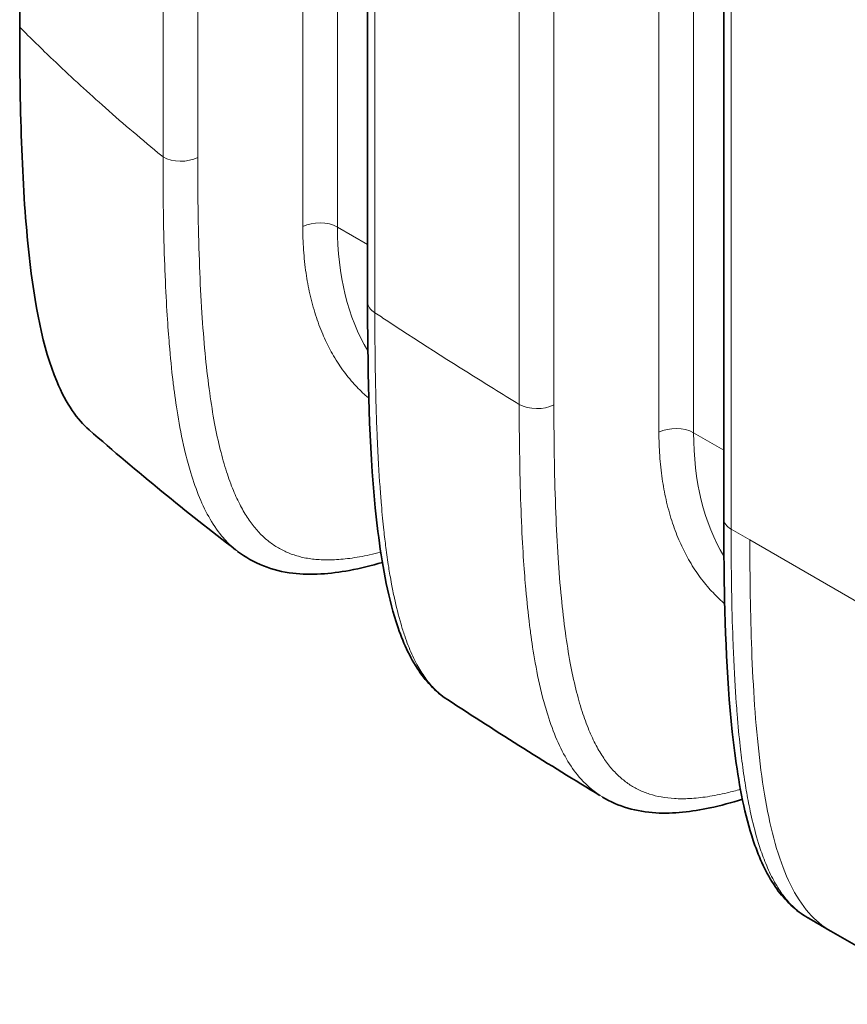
# Model space of a CAD drawing. Header units: millimetres. Extents: x 5 to 415, y 5 to 292.
# Tile 87 of 112: x 322.89 to 329.46, y 239.08 to 246.9. Entities that reach past the tile are written whole.
import ezdxf

# ---------------------------------------------------------------- set-up
doc = ezdxf.new("R2010")
doc.units = ezdxf.units.MM
doc.layers.add('Sichtbar (ISO)', color=7, linetype='Continuous', lineweight=35)
doc.layers.add('Sichtbar schmal (ISO)', color=7, linetype='Continuous', lineweight=18)

msp = doc.modelspace()

# ---------------------------------------------------------------- linework, layer by layer
at = {"layer": 'Sichtbar (ISO)'}
for p, q in [((322.89029677, 257.597759), (322.89029628, 246.83666823)), ((325.6529284, 244.65071036), (325.6529284, 256.68878156)), ((328.48135553, 242.93211303), (328.48135553, 255.14196668)), ((326.86079269, 243.39851914), (326.86081193, 243.39850803)), ((326.88477203, 242.71605811), (326.88473975, 242.71608143)), ((329.33116706, 239.65931089), (330.33880077, 239.0775533))]:
    msp.add_line(p, q, dxfattribs=at)
for points, knots in [([(322.89029612, 246.83666806), (322.89027178, 246.15032209), (322.9090102, 245.53494847), (323.00768288, 244.63518185), (323.07379069, 244.28945561), (323.26081797, 243.8405441), (323.34872946, 243.72036593), (323.44164587, 243.63891909)], [0.00000100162, 0.00000100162, 0.00000100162, 0.00000100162, 0.25217562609, 0.25217562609, 0.44481735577, 0.44481735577, 0.57892160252, 0.57892160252, 0.57892160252, 0.57892160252]), ([(326.28655613, 241.49743992), (326.19014934, 241.5609291), (326.10997039, 241.64833594), (325.97468008, 241.85708973), (325.92160568, 241.98295196), (325.80811842, 242.33798511), (325.76578724, 242.58135126), (325.67427502, 243.32829556), (325.65854521, 243.85538925), (325.65326731, 244.47524653), (325.65292832, 244.56288019), (325.6529284, 244.65071042)], [0, 0, 0, 0, 0.05150040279, 0.05150040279, 0.11016941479, 0.11016941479, 0.2090454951, 0.2090454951, 0.4052902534, 0.4052902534, 0.43749820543, 0.43749820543, 0.43749820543, 0.43749820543]), ([(329.15023871, 239.76331263), (329.05189389, 239.82027508), (328.96820018, 239.90172105), (328.82827026, 240.09732022), (328.77314736, 240.2151059), (328.65755041, 240.54094797), (328.61329213, 240.76197164), (328.51718087, 241.43088411), (328.49616165, 241.90082272), (328.48288835, 242.56045201), (328.48135536, 242.74584091), (328.48135553, 242.93211309)], [0, 0, 0, 0, 0.05066773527, 0.05066773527, 0.10686849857, 0.10686849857, 0.19809265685, 0.19809265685, 0.37460063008, 0.37460063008, 0.44290712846, 0.44290712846, 0.44290712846, 0.44290712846]), ([(325.77013997, 242.5867227), (325.68290612, 242.56098786), (325.59591996, 242.53921865), (325.35746508, 242.49440711), (325.20505969, 242.48245599), (324.89990667, 242.51948788), (324.74493287, 242.57872315), (324.62056683, 242.67415557)], [0.07789036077, 0.07789036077, 0.07789036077, 0.07789036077, 0.11287074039, 0.11287074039, 0.17413681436, 0.17413681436, 0.2407462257, 0.2407462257, 0.2407462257, 0.2407462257]), ([(328.62960802, 240.70594502), (328.54320291, 240.67875162), (328.45699944, 240.655264), (328.22680466, 240.60602902), (328.08214616, 240.58925483), (327.79160141, 240.60658973), (327.6429671, 240.64752384), (327.51741843, 240.72350451)], [0.07389550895, 0.07389550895, 0.07389550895, 0.07389550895, 0.10850532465, 0.10850532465, 0.16659273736, 0.16659273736, 0.22869778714, 0.22869778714, 0.22869778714, 0.22869778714])]:
    msp.add_open_spline(points, degree=3, knots=knots, dxfattribs=at)
for points in [[(324.6052156, 242.68627363), (324.21379762, 242.98622478), (323.82468327, 243.30314842), (323.4416468, 243.63892047)], [(324.62075035, 242.67439818), (324.6207014, 242.67443562), (324.62065245, 242.67447306), (324.6206035, 242.67451052)], [(326.286947, 241.49718239), (326.28681639, 241.49726826), (326.28668579, 241.49735419), (326.28655521, 241.49744019)], [(327.49819984, 240.73556785), (327.09527955, 240.97986463), (326.6910955, 241.23251115), (326.2871369, 241.49747)], [(327.51760564, 240.72381375), (327.51744873, 240.7239087), (327.51729182, 240.72400373), (327.51713493, 240.72409883)], [(329.15069786, 239.76304702), (329.1505448, 239.76313549), (329.15039173, 239.76322406), (329.15023866, 239.76331272)], [(329.33122626, 239.65921292), (329.27114977, 239.69389774), (329.21103387, 239.72860799), (329.15087904, 239.76336042)]]:
    msp.add_open_spline(points, degree=3, dxfattribs=at)
at = {"layer": 'Sichtbar schmal (ISO)'}
for p, q in [((325.13826585, 245.25284633), (325.13826442, 258.72578998)), ((325.41353809, 258.72163975), (325.41354036, 245.2487025)), ((324.02888539, 245.80567167), (324.02888544, 257.3134296)), ((324.30413325, 245.8015117), (324.30413325, 257.30926847)), ((327.96669298, 243.61985317), (327.96669154, 257.09279682)), ((328.2419652, 257.08864658), (328.24196749, 243.61570934)), ((325.71150643, 256.6071411), (325.71150671, 244.56906614)), ((326.85731257, 243.84132978), (326.85731255, 256.01177228)), ((327.13256038, 243.83716308), (327.13256037, 256.0075998)), ((328.53993384, 255.06031615), (328.53993385, 242.850465)), ((325.41354036, 245.2487025), (325.6529284, 245.11049176)), ((328.24196749, 243.61570934), (328.48135552, 243.4774986)), ((326.85953666, 243.48354809), (326.85951822, 243.48355874)), ((328.68847219, 242.76469636), (328.53993385, 242.85046682)), ((329.68573971, 242.18892397), (328.68847219, 242.76469636))]:
    msp.add_line(p, q, dxfattribs=at)
for centre, major_axis, ratio, start_param, end_param in [((324.17030713, 245.88732268), (0.2, 0), 0.5773502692, 3.9269900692, 5.4454272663), ((325.27211915, 245.16705279), (0.2, 0), 0.5773502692, 0.7853989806, 2.3040174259), ((327.65342637, 246.4049686), (1.63249165, 2.51986956), 0.6086199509, 2.3874077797, 2.8563175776), ((325.8529284, 244.65071036), (-0.2, 0), 0.5773502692, 0, 0.7853992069), ((326.99873425, 243.92297405), (0.2, 0), 0.5773502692, 3.9269907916, 5.4454272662), ((328.10054627, 243.53405963), (0.2, 0), 0.5773502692, 0.7853990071, 2.3040174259), ((330.48185349, 244.77197544), (1.63249165, 2.51986956), 0.6086199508, 2.3874077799, 2.8553458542), ((328.45089093, 245.94454537), (1.38032684, 2.66605772), 0.5442693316, 2.9842949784, 2.9843110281), ((328.68135553, 242.93211303), (-0.2, 0), 0.5773502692, 0, 0.7853982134), ((329.16997293, 262.66445811), (-13.08602513, 22.66491983), 0.5773358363, 2.232168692, 2.2321697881)]:
    msp.add_ellipse(centre, major_axis=major_axis, ratio=ratio, start_param=start_param, end_param=end_param, dxfattribs=at)
for points, knots in [([(324.02888426, 245.80567061), (324.01514803, 245.81694388), (324.00143273, 245.8282334), (323.98773864, 245.83954172), (323.83743401, 245.9636605), (323.68968569, 246.09004433), (323.54497634, 246.21858), (323.41264913, 246.33611743), (323.28286307, 246.45545421), (323.15546727, 246.57699167), (323.06585403, 246.66248401), (322.9774235, 246.74906526), (322.89029606, 246.83666809)], [0.0000001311, 0.0000001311, 0.0000001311, 0.0000001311, 0.03439669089, 0.03439669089, 0.03439669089, 0.41192917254, 0.41192917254, 0.41192917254, 0.75715787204, 0.75715787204, 0.75715787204, 0.99999994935, 0.99999994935, 0.99999994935, 0.99999994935]), ([(324.6206035, 242.67451052), (324.59169947, 242.69662723), (324.56347382, 242.72170497), (324.53625195, 242.75000827), (324.52659547, 242.76004837), (324.51706359, 242.77049171), (324.50766826, 242.7813461), (324.47024107, 242.82458559), (324.43500591, 242.87438545), (324.40225535, 242.9305688), (324.3416788, 243.03448745), (324.28996287, 243.16134813), (324.24901842, 243.29613922), (324.23385975, 243.3460423), (324.22010178, 243.39693524), (324.20763253, 243.44780159), (324.16148311, 243.6360609), (324.1329906, 243.82459402), (324.11520571, 243.96387556), (324.11288439, 243.98205493), (324.11075375, 243.999412), (324.10876396, 244.01612226), (324.09550894, 244.12743791), (324.08758286, 244.20909121), (324.07815527, 244.32152725), (324.06731244, 244.45084174), (324.05496349, 244.62099873), (324.04502031, 244.86417252), (324.04454061, 244.87590422), (324.04406789, 244.88780467), (324.04360256, 244.89987334), (324.03442275, 245.13796319), (324.02825501, 245.44238861), (324.02888442, 245.80567049)], [0.35857372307, 0.35857372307, 0.35857372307, 0.35857372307, 0.38959814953, 0.38959814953, 0.38959814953, 0.40060351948, 0.40060351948, 0.40060351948, 0.44444444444, 0.44444444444, 0.44444444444, 0.52553410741, 0.52553410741, 0.52553410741, 0.55555555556, 0.55555555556, 0.55555555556, 0.66666666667, 0.66666666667, 0.66666666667, 0.68116916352, 0.68116916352, 0.68116916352, 0.77777777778, 0.77777777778, 0.77777777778, 0.88888888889, 0.88888888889, 0.88888888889, 0.89424934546, 0.89424934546, 0.89424934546, 1, 1, 1, 1]), ([(325.75736422, 242.66773956), (325.72772583, 242.66004413), (325.69822991, 242.65293994), (325.66890783, 242.64649462), (325.6156189, 242.63478112), (325.56290417, 242.62524376), (325.51103762, 242.61837205), (325.46404437, 242.61214599), (325.41774742, 242.60810819), (325.37241843, 242.6066584), (325.3321159, 242.60536938), (325.29257856, 242.60612623), (325.25403299, 242.60919684), (325.21860428, 242.61201915), (325.18401342, 242.61679617), (325.15044352, 242.62368978), (325.11870068, 242.63020821), (325.08787068, 242.63861912), (325.05809285, 242.64899255), (325.02911785, 242.65908631), (325.00113905, 242.67103819), (324.97425369, 242.68483861), (324.94755636, 242.69854252), (324.92193724, 242.71406919), (324.89744856, 242.73133777), (324.87262405, 242.74884316), (324.8489612, 242.76813856), (324.82646541, 242.78907929), (324.80305694, 242.8108696), (324.78091214, 242.83444146), (324.75998637, 242.85958888), (324.73767207, 242.88640495), (324.71674393, 242.91501261), (324.69710134, 242.94514429), (324.67567245, 242.97801615), (324.65577356, 243.01270182), (324.63724065, 243.0488725), (324.61665405, 243.08905137), (324.59775294, 243.13106261), (324.58030246, 243.17452035), (324.56075529, 243.22319957), (324.54302828, 243.27369376), (324.5268175, 243.32557597), (324.50859869, 243.38388484), (324.49229501, 243.4439469), (324.47754534, 243.50531875), (324.4609458, 243.57438769), (324.44631451, 243.64511555), (324.43324452, 243.71706101), (324.41857607, 243.79780537), (324.40587415, 243.88008337), (324.39470362, 243.96347216), (324.38222939, 244.05659308), (324.37166487, 244.1510992), (324.36257028, 244.24660257), (324.35244694, 244.35290887), (324.34414489, 244.46045079), (324.33723385, 244.56888141), (324.32956783, 244.68915741), (324.32361335, 244.81052688), (324.31895845, 244.93268307), (324.31380511, 245.06791974), (324.31024458, 245.20412063), (324.30788904, 245.34101763), (324.30526136, 245.49373087), (324.30413318, 245.64731036), (324.30413325, 245.8015117)], [0.13532340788, 0.13532340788, 0.13532340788, 0.13532340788, 0.15423689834, 0.15423689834, 0.15423689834, 0.18860962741, 0.18860962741, 0.18860962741, 0.21975274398, 0.21975274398, 0.21975274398, 0.24744244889, 0.24744244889, 0.24744244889, 0.27289312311, 0.27289312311, 0.27289312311, 0.29695863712, 0.29695863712, 0.29695863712, 0.3203753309, 0.3203753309, 0.3203753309, 0.34362824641, 0.34362824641, 0.34362824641, 0.36720004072, 0.36720004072, 0.36720004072, 0.39172816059, 0.39172816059, 0.39172816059, 0.41788383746, 0.41788383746, 0.41788383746, 0.44641811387, 0.44641811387, 0.44641811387, 0.47811436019, 0.47811436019, 0.47811436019, 0.51361893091, 0.51361893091, 0.51361893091, 0.55352144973, 0.55352144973, 0.55352144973, 0.59842843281, 0.59842843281, 0.59842843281, 0.64882752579, 0.64882752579, 0.64882752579, 0.70510859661, 0.70510859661, 0.70510859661, 0.76775594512, 0.76775594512, 0.76775594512, 0.83724713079, 0.83724713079, 0.83724713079, 0.91417942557, 0.91417942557, 0.91417942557, 1, 1, 1, 1]), ([(325.13826585, 245.25284302), (325.13826577, 245.18982993), (325.14033142, 245.12843755), (325.14438669, 245.06859126), (325.1486818, 245.00520544), (325.15520833, 244.94355245), (325.16393822, 244.88351746), (325.17214157, 244.8271034), (325.18229131, 244.77211783), (325.19441201, 244.71851407), (325.20743332, 244.66092731), (325.22267224, 244.60490162), (325.24009785, 244.55067221), (325.25687849, 244.49844999), (325.27568682, 244.44789369), (325.29646781, 244.39919538), (325.31575346, 244.35400127), (325.33673792, 244.31040739), (325.35935653, 244.26854954), (325.361099, 244.26532494), (325.36285125, 244.26211071), (325.36461327, 244.25890688), (325.38928285, 244.21405084), (325.41586575, 244.17123299), (325.44429869, 244.13053828), (325.47276105, 244.08980147), (325.50307734, 244.05119211), (325.53518264, 244.01479305), (325.56376414, 243.98238907), (325.59376363, 243.95173692), (325.62513373, 243.92289339), (325.628989, 243.91934863), (325.63286482, 243.91583093), (325.63676103, 243.91234046), (325.64547911, 243.90453026), (325.65429936, 243.89685649), (325.6632198, 243.88932071)], [0, 0, 0, 0, 0.06547916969, 0.06547916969, 0.06547916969, 0.13483101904, 0.13483101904, 0.13483101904, 0.2, 0.2, 0.2, 0.27001133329, 0.27001133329, 0.27001133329, 0.3374313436, 0.3374313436, 0.3374313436, 0.4, 0.4, 0.4, 0.4048200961, 0.4048200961, 0.4048200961, 0.47230506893, 0.47230506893, 0.47230506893, 0.53985986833, 0.53985986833, 0.53985986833, 0.6, 0.6, 0.6, 0.60739099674, 0.60739099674, 0.60739099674, 0.62392892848, 0.62392892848, 0.62392892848, 0.62392892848]), ([(326.28655521, 241.49744019), (326.27171, 241.5072165), (326.25701038, 241.51787218), (326.24251253, 241.52945351), (326.22389063, 241.54432927), (326.20560363, 241.56073286), (326.18775122, 241.5787154), (326.1817889, 241.58472118), (326.17586676, 241.59091211), (326.16999585, 241.59728349), (326.14622736, 241.62307814), (326.12331734, 241.65186122), (326.10176209, 241.68303506), (326.07853778, 241.71662274), (326.05688819, 241.7529803), (326.03705206, 241.79098063), (326.0142192, 241.83472183), (325.99378707, 241.88062962), (325.97569028, 241.92672139), (325.96572069, 241.95211352), (325.95645353, 241.97755606), (325.94785032, 242.00271911), (325.93711678, 242.03411306), (325.92740467, 242.06504329), (325.91851789, 242.09527996), (325.89693923, 242.16869998), (325.88016554, 242.23797051), (325.86639266, 242.30113285), (325.85757164, 242.34158603), (325.85000454, 242.37955877), (325.84341288, 242.41474621), (325.83418696, 242.46399574), (325.82686124, 242.50763373), (325.82036244, 242.54896465), (325.81198257, 242.60225878), (325.80498006, 242.65172355), (325.7980932, 242.70524742), (325.79256197, 242.74823557), (325.78714982, 242.79387865), (325.78179491, 242.84352005), (325.77531184, 242.90361979), (325.7689082, 242.96957731), (325.76265141, 243.04389574), (325.75892648, 243.08814077), (325.75524875, 243.1353392), (325.75156189, 243.18735103), (325.74394076, 243.29486507), (325.73619074, 243.42289892), (325.72904697, 243.58862147), (325.72345505, 243.71834378), (325.71836069, 243.8712383), (325.71511686, 244.04630633), (325.7122119, 244.2030852), (325.71078016, 244.37763712), (325.71150701, 244.56906634)], [0.36903451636, 0.36903451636, 0.36903451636, 0.36903451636, 0.38258935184, 0.38258935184, 0.38258935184, 0.4, 0.4, 0.4, 0.40581477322, 0.40581477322, 0.40581477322, 0.42935597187, 0.42935597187, 0.42935597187, 0.45472000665, 0.45472000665, 0.45472000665, 0.48391588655, 0.48391588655, 0.48391588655, 0.5, 0.5, 0.5, 0.52006687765, 0.52006687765, 0.52006687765, 0.56879281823, 0.56879281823, 0.56879281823, 0.6, 0.6, 0.6, 0.64367862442, 0.64367862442, 0.64367862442, 0.7, 0.7, 0.7, 0.74523499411, 0.74523499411, 0.74523499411, 0.8, 0.8, 0.8, 0.83260401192, 0.83260401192, 0.83260401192, 0.9, 0.9, 0.9, 0.95275542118, 0.95275542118, 0.95275542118, 0.99999954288, 0.99999954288, 0.99999954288, 0.99999954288]), ([(326.85731159, 243.84133479), (326.78869336, 243.88314668), (326.7203072, 243.92508634), (326.65215687, 243.96716492), (326.36843156, 244.14234758), (326.08879353, 244.31993799), (325.81365347, 244.50137603), (325.77953464, 244.52387531), (325.74548497, 244.54643376), (325.71150626, 244.56907079)], [0, 0, 0, 0, 0.17607208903, 0.17607208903, 0.17607208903, 0.9091001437, 0.9091001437, 0.9091001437, 0.99999952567, 0.99999952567, 0.99999952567, 0.99999952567]), ([(327.51713493, 240.72409883), (327.45782844, 240.76004828), (327.40031199, 240.80694371), (327.3469831, 240.86669207), (327.3106785, 240.90736684), (327.27630198, 240.95397649), (327.24418894, 241.00640366), (327.18044865, 241.11046489), (327.12606889, 241.23871214), (327.08324973, 241.37473655), (327.06851257, 241.42155235), (327.05508065, 241.46918082), (327.04288831, 241.51669095), (326.99527085, 241.7022429), (326.96620586, 241.88686959), (326.94783398, 242.02326778), (326.944964, 242.04457536), (326.94235712, 242.06473764), (326.93993944, 242.0840452), (326.9268806, 242.18833286), (326.91876159, 242.2667137), (326.90929652, 242.37397324), (326.8980791, 242.50109053), (326.88550035, 242.66873134), (326.87511677, 242.9090929), (326.87449946, 242.92338243), (326.87389086, 242.93792802), (326.87329222, 242.95272842), (326.86382143, 243.18688161), (326.85722897, 243.48547097), (326.85731159, 243.84132922)], [0.3416241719, 0.3416241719, 0.3416241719, 0.3416241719, 0.40279875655, 0.40279875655, 0.40279875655, 0.44444444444, 0.44444444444, 0.44444444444, 0.52710581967, 0.52710581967, 0.52710581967, 0.55555555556, 0.55555555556, 0.55555555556, 0.66666666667, 0.66666666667, 0.66666666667, 0.68402400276, 0.68402400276, 0.68402400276, 0.77777777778, 0.77777777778, 0.77777777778, 0.88888888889, 0.88888888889, 0.88888888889, 0.89549445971, 0.89549445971, 0.89549445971, 0.99999945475, 0.99999945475, 0.99999945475, 0.99999945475]), ([(328.61423219, 240.78429572), (328.57920426, 240.77443435), (328.54435372, 240.76535497), (328.5097294, 240.75716637), (328.45618553, 240.74450334), (328.40318262, 240.73397057), (328.35098577, 240.72605856), (328.30316947, 240.71881055), (328.25602962, 240.71376187), (328.20984303, 240.71133473), (328.16893404, 240.70918493), (328.1287729, 240.70909178), (328.08959229, 240.71134214), (328.05373911, 240.71340138), (328.01870698, 240.71742298), (327.98468541, 240.72358463), (327.95264676, 240.72938715), (327.9215043, 240.73708754), (327.89140382, 240.7467692), (327.8622108, 240.75615898), (327.83399787, 240.76741238), (327.80686918, 240.78053137), (327.77997387, 240.7935375), (327.75414422, 240.80837725), (327.72943987, 240.82497926), (327.70444208, 240.84177847), (327.68059649, 240.86038204), (327.65791576, 240.8806524), (327.63437738, 240.90168927), (327.61209362, 240.92452136), (327.59102683, 240.94894801), (327.56861401, 240.97493537), (327.54757864, 241.00272756), (327.52782682, 241.03206071), (327.50632551, 241.06399202), (327.48634521, 241.09774935), (327.46772838, 241.13300633), (327.44708105, 241.17210874), (327.42811085, 241.21305575), (327.41058903, 241.2554625), (327.3909496, 241.30299431), (327.37312978, 241.35236), (327.35682936, 241.40312995), (327.33849599, 241.46023181), (327.32208465, 241.51911005), (327.30723521, 241.57931562), (327.29055244, 241.64695418), (327.27584105, 241.71626805), (327.26269552, 241.78681185), (327.24796504, 241.86586111), (327.23520078, 241.94645476), (327.2239697, 242.02816741), (327.21142407, 242.11944421), (327.20079154, 242.21211728), (327.19163308, 242.30579553), (327.1814293, 242.41016589), (327.17305529, 242.51578398), (327.16607998, 242.62229926), (327.15833013, 242.74064229), (327.15230685, 242.86009282), (327.14759555, 242.98033976), (327.14237144, 243.11367485), (327.13876045, 243.24798915), (327.13637093, 243.38301014), (327.13370593, 243.53359793), (327.1325603, 243.68506476), (327.13256038, 243.83716308)], [0.13070922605, 0.13070922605, 0.13070922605, 0.13070922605, 0.15322350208, 0.15322350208, 0.15322350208, 0.18804010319, 0.18804010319, 0.18804010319, 0.21993476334, 0.21993476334, 0.21993476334, 0.2481849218, 0.2481849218, 0.2481849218, 0.27403592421, 0.27403592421, 0.27403592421, 0.29838022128, 0.29838022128, 0.29838022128, 0.32199059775, 0.32199059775, 0.32199059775, 0.34539785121, 0.34539785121, 0.34539785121, 0.36908312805, 0.36908312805, 0.36908312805, 0.3936640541, 0.3936640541, 0.3936640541, 0.41981554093, 0.41981554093, 0.41981554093, 0.44828336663, 0.44828336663, 0.44828336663, 0.47985613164, 0.47985613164, 0.47985613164, 0.51524462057, 0.51524462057, 0.51524462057, 0.55504668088, 0.55504668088, 0.55504668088, 0.59976271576, 0.59976271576, 0.59976271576, 0.6498701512, 0.6498701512, 0.6498701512, 0.7058424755, 0.7058424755, 0.7058424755, 0.76820328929, 0.76820328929, 0.76820328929, 0.83748882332, 0.83748882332, 0.83748882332, 0.91431566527, 0.91431566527, 0.91431566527, 1, 1, 1, 1]), ([(327.96669297, 243.61984986), (327.9666929, 243.55683677), (327.96875855, 243.49544439), (327.97281381, 243.4355981), (327.97710892, 243.37221227), (327.98363545, 243.31055928), (327.99236534, 243.25052429), (328.0005687, 243.19411024), (328.01071844, 243.13912467), (328.02283913, 243.08552091), (328.03586045, 243.02793415), (328.05109936, 242.97190845), (328.06852497, 242.91767905), (328.08530561, 242.86545683), (328.10411394, 242.81490053), (328.12489494, 242.76620222), (328.14418059, 242.7210081), (328.16516504, 242.67741423), (328.18778366, 242.63555638), (328.18952612, 242.63233178), (328.19127838, 242.62911755), (328.19304039, 242.62591372), (328.21770998, 242.58105768), (328.24429288, 242.53823983), (328.27272582, 242.49754512), (328.30118818, 242.45680831), (328.33150446, 242.41819895), (328.36360977, 242.38179989), (328.39219126, 242.34939591), (328.42219076, 242.31874376), (328.45356086, 242.28990023), (328.45741613, 242.28635547), (328.46129194, 242.28283777), (328.46518816, 242.2793473), (328.47313528, 242.27222777), (328.4811673, 242.26522161), (328.48928272, 242.25833)], [0, 0, 0, 0, 0.06547916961, 0.06547916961, 0.06547916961, 0.13483101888, 0.13483101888, 0.13483101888, 0.2, 0.2, 0.2, 0.27001133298, 0.27001133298, 0.27001133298, 0.33743134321, 0.33743134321, 0.33743134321, 0.4, 0.4, 0.4, 0.40482009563, 0.40482009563, 0.40482009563, 0.47230506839, 0.47230506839, 0.47230506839, 0.53985986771, 0.53985986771, 0.53985986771, 0.6, 0.6, 0.6, 0.60739099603, 0.60739099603, 0.60739099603, 0.62246644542, 0.62246644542, 0.62246644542, 0.62246644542]), ([(329.15023866, 239.76331272), (329.12602611, 239.77733741), (329.10167057, 239.79379496), (329.0775917, 239.81298798), (329.05455854, 239.83134748), (329.03178202, 239.85221218), (329.0095813, 239.87570095), (329.00787768, 239.87750342), (329.00617636, 239.87932247), (329.00447768, 239.88115801), (328.98073952, 239.90680871), (328.95754097, 239.93571785), (328.93556181, 239.96729047), (328.91223113, 240.00080453), (328.89027724, 240.03731358), (328.87008062, 240.07563829), (328.84703558, 240.11936811), (328.8262767, 240.16545063), (328.80786685, 240.21177409), (328.7899423, 240.25687643), (328.77422999, 240.30219108), (328.76055748, 240.34571281), (328.75685337, 240.35750357), (328.75329772, 240.36915671), (328.74987655, 240.38066475), (328.72752924, 240.45583602), (328.71077912, 240.5246792), (328.69708486, 240.58672797), (328.68319207, 240.64967629), (328.67250565, 240.70569977), (328.66369676, 240.75559959), (328.6587358, 240.78370198), (328.6543962, 240.80982664), (328.65043284, 240.83476102), (328.63935979, 240.90442424), (328.63105396, 240.96467823), (328.62246142, 241.0344449), (328.61880191, 241.06415805), (328.61512707, 241.09562947), (328.61144342, 241.12921101), (328.60338204, 241.2027016), (328.5952628, 241.28629014), (328.58741144, 241.38383358), (328.5851346, 241.41212049), (328.5828806, 241.44157927), (328.58064739, 241.47249732), (328.57271426, 241.58232916), (328.56497004, 241.71053817), (328.55815355, 241.87051561), (328.55724835, 241.8917598), (328.55636059, 241.91356466), (328.55549368, 241.93596255), (328.55103037, 242.05127917), (328.54715538, 242.18234229), (328.54441297, 242.32879996), (328.54148247, 242.48530294), (328.53984767, 242.65938495), (328.53993418, 242.85046519)], [0.35783435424, 0.35783435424, 0.35783435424, 0.35783435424, 0.37938513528, 0.37938513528, 0.37938513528, 0.4, 0.4, 0.4, 0.40158193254, 0.40158193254, 0.40158193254, 0.42368861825, 0.42368861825, 0.42368861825, 0.44715467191, 0.44715467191, 0.44715467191, 0.47393024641, 0.47393024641, 0.47393024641, 0.5, 0.5, 0.5, 0.50706273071, 0.50706273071, 0.50706273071, 0.55319695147, 0.55319695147, 0.55319695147, 0.6, 0.6, 0.6, 0.62635836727, 0.62635836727, 0.62635836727, 0.7, 0.7, 0.7, 0.73136347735, 0.73136347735, 0.73136347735, 0.8, 0.8, 0.8, 0.81990411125, 0.81990411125, 0.81990411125, 0.89061054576, 0.89061054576, 0.89061054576, 0.9, 0.9, 0.9, 0.94834206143, 0.94834206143, 0.94834206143, 0.99999983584, 0.99999983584, 0.99999983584, 0.99999983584]), ([(329.33116712, 239.65931099), (329.26676223, 239.69649515), (329.08526267, 239.84771992), (328.88160594, 240.28082745), (328.75223555, 241.01527276), (328.69709753, 241.85957657), (328.68846127, 242.46501085), (328.68847219, 242.76469636)], [0.44017987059, 0.44017987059, 0.44017987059, 0.44017987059, 0.49998644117, 0.62710701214, 0.75422758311, 0.88134815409, 1, 1, 1, 1])]:
    msp.add_open_spline(points, degree=3, knots=knots, dxfattribs=at)

doc.saveas('drawing.dxf')
